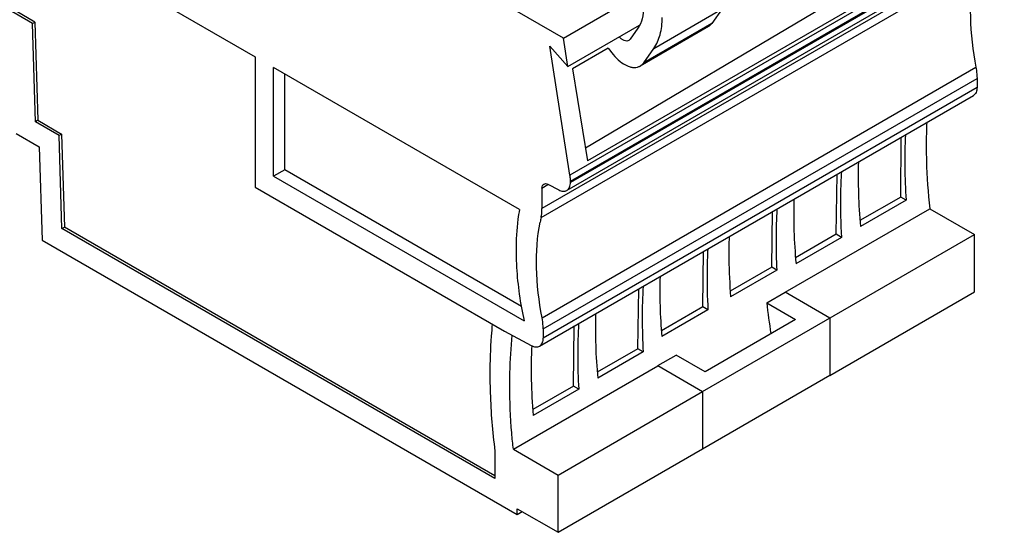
# Model space of a CAD drawing. Header units: inches. Extents: x 0 to 22, y 0 to 17.
# Tile 4 of 24: x 3.2 to 5.4, y 11.5 to 12.7. Entities that reach past the tile are written whole.
import ezdxf

# ---------------------------------------------------------------- set-up
doc = ezdxf.new("R2010")
doc.units = ezdxf.units.IN
doc.header["$LTSCALE"] = 1.21
doc.header["$MEASUREMENT"] = 0
doc.layers.get('0').update_dxf_attribs({"linetype": 'CONTINUOUS'})

msp = doc.modelspace()

# ---------------------------------------------------------------- linework, layer by layer
at = {"color": 7, "linetype": 'CONTINUOUS'}
for p, q in [((4.3859, 12.6447), (1.0096, 14.5941)), ((1.7025, 13.752), (3.693, 12.6028)), ((3.1931, 12.6776), (2.2414, 13.2271)), ((3.1987, 12.6808), (2.247, 13.2304)), ((5.3748, 12.8995), (4.4004, 12.3369)), ((5.2842, 12.9009), (4.4354, 12.3972)), ((4.4015, 12.3237), (5.3759, 12.8863)), ((5.3759, 12.8832), (4.4015, 12.3206)), ((5.3333, 12.8847), (4.4401, 12.369)), ((5.3677, 12.8652), (4.3933, 12.3026)), ((4.3354, 12.2417), (5.3098, 12.8043)), ((5.3118, 12.8243), (4.3375, 12.2617)), ((4.3859, 12.6447), (4.5015, 12.7114)), ((4.5889, 12.6217), (4.742, 12.7101)), ((4.742, 12.7101), (4.7193, 12.6778)), ((3.1931, 12.6776), (3.1987, 12.6808)), ((3.1997, 12.4569), (3.1931, 12.6776)), ((3.1987, 12.6808), (3.2052, 12.4601)), ((4.3959, 12.581), (4.5564, 12.6737)), ((4.7193, 12.6778), (4.5662, 12.5894)), ((4.5527, 12.6667), (4.5356, 12.6423)), ((4.7113, 12.6704), (4.5582, 12.582)), ((4.3548, 12.6269), (4.3959, 12.581)), ((4.4004, 12.3369), (4.3548, 12.6269)), ((4.3959, 12.581), (4.3859, 12.6447)), ((4.5356, 12.6423), (4.5325, 12.6395)), ((4.4864, 12.6219), (4.406, 12.5755)), ((4.4864, 12.6219), (4.4977, 12.6078)), ((4.5662, 12.5894), (4.5889, 12.6217)), ((3.693, 12.6028), (3.693, 12.3102)), ((4.2869, 12.2598), (3.7348, 12.5786)), ((3.7348, 12.3343), (3.7348, 12.5786)), ((3.7598, 12.3488), (3.7598, 12.5642)), ((4.3378, 12.0165), (5.3121, 12.5791)), ((4.406, 12.5755), (4.4401, 12.369)), ((4.3403, 11.9916), (5.3146, 12.5542)), ((5.3146, 12.5542), (5.3146, 12.5336)), ((5.3146, 12.5336), (4.3403, 11.9711)), ((4.3321, 11.953), (5.3065, 12.5156)), ((3.2052, 12.4601), (3.1997, 12.4569)), ((3.253, 12.4261), (3.1997, 12.4569)), ((3.2052, 12.4601), (3.2586, 12.4293)), ((3.1567, 12.4303), (3.2086, 12.4003)), ((3.2586, 12.4293), (3.253, 12.4261)), ((3.2586, 12.4293), (3.2648, 12.22)), ((3.2592, 12.2167), (3.253, 12.4261)), ((5.1433, 12.2877), (5.1443, 12.422)), ((3.2086, 12.4003), (3.2148, 12.191)), ((3.7598, 12.3488), (3.7348, 12.3343)), ((4.2915, 12.0418), (3.7598, 12.3488)), ((3.7348, 12.3343), (4.2975, 12.0094)), ((4.4015, 12.3206), (4.4015, 12.3237)), ((4.9983, 12.204), (5.0003, 12.3388)), ((3.693, 12.3102), (4.2537, 11.9865)), ((4.3375, 12.308), (4.351, 12.3158)), ((4.3375, 12.308), (4.3375, 12.2617)), ((4.3507, 12.3164), (4.3751, 12.3037)), ((5.1433, 12.2877), (5.0517, 12.2348)), ((5.1553, 12.2807), (5.0528, 12.2216)), ((5.1553, 12.2807), (5.1433, 12.2877)), ((4.8537, 12.1301), (4.8555, 12.2553)), ((4.8836, 12.0738), (5.2086, 12.2614)), ((5.2086, 12.2614), (5.309, 12.2034)), ((3.2592, 12.2167), (3.2648, 12.22)), ((4.2317, 11.6553), (3.2592, 12.2167)), ((4.2317, 11.6617), (3.2648, 12.22)), ((3.2148, 12.191), (4.2818, 11.5749)), ((4.6984, 11.8508), (5.309, 12.2034)), ((4.9983, 12.204), (4.907, 12.1513)), ((5.0103, 12.197), (4.908, 12.138)), ((5.0103, 12.197), (4.9983, 12.204)), ((5.309, 12.0748), (5.309, 12.2034)), ((4.699, 12.0408), (4.7003, 12.1657)), ((4.8537, 12.1301), (4.7603, 12.0762)), ((4.865, 12.1236), (4.7611, 12.0636)), ((4.865, 12.1236), (4.8537, 12.1301)), ((4.5529, 11.9468), (4.5549, 12.0817)), ((4.8422, 12.0503), (4.8835, 12.0741)), ((4.9843, 12.0159), (4.8835, 12.0741)), ((4.9841, 11.8872), (5.309, 12.0748)), ((4.699, 12.0408), (4.6056, 11.9869)), ((4.7103, 12.0343), (4.6065, 11.9744)), ((4.7103, 12.0343), (4.699, 12.0408)), ((4.8422, 12.0503), (4.9071, 12.0128)), ((4.9071, 12.0128), (4.7038, 11.8955)), ((4.9841, 12.0157), (4.9841, 11.8872)), ((4.2537, 11.9865), (4.3134, 11.9544)), ((4.3403, 11.9916), (4.3403, 11.9711)), ((4.4081, 11.8632), (4.4101, 11.9981)), ((4.5529, 11.9468), (4.4616, 11.8941)), ((4.5649, 11.9398), (4.5529, 11.9468)), ((4.5649, 11.9398), (4.4626, 11.8808)), ((4.5976, 11.909), (4.639, 11.9329)), ((4.7038, 11.8955), (4.639, 11.9329)), ((4.2732, 11.7213), (4.5977, 11.9087)), ((4.5976, 11.909), (4.6984, 11.8508)), ((4.9843, 11.8867), (4.6984, 11.7216)), ((4.4081, 11.8632), (4.3167, 11.8104)), ((4.4201, 11.8563), (4.3176, 11.7971)), ((4.4201, 11.8563), (4.4081, 11.8632)), ((4.3737, 11.6633), (4.6981, 11.8506)), ((4.6984, 11.8508), (4.6984, 11.7216)), ((4.2732, 11.7213), (4.3737, 11.6633)), ((4.3737, 11.5347), (4.6981, 11.7221)), ((4.2317, 11.7173), (4.2317, 11.6553)), ((4.3737, 11.5347), (4.3737, 11.6633)), ((4.2818, 11.5878), (4.3737, 11.5347)), ((4.2818, 11.5749), (4.2818, 11.5878)), ((4.2818, 11.5749), (4.2929, 11.5813))]:
    msp.add_line(p, q, dxfattribs=at)
for centre, radius, start, end in [((6.3365, 12.4048), 1.136, 177.4565, 180.0243), ((6.1704, 12.2759), 1.1625, 176.6165, 179.1491), ((6.2989, 12.2754), 1.291, 179.2097, 183.4791), ((4.7234, 12.1564), 0.3972, 167.6103, 169.122), ((5.8853, 12.1609), 1.1281, 178.0655, 180.6349), ((5.8671, 12.1081), 1.1589, 176.8717, 179.4052), ((5.9997, 12.1621), 1.2424, 180.6299, 184.5438), ((5.9869, 12.1079), 1.2787, 179.4534, 183.2991), ((6.3133, 12.2119), 1.4799, 186.2714, 188.9844)]:
    msp.add_arc(centre, radius, start, end, dxfattribs=at)
for centre, major_axis, ratio, start_param, end_param in [((6.0432, 11.8621), (-0.6216, 1.0958), 0.582348, 7.022846, 7.163724), ((5.9386, 11.8017), (-0.6461, 1.0816), 0.567168, 0.726795, 0.867673), ((5.7938, 11.7181), (-0.6461, 1.0816), 0.567168, 0.726795, 0.867673), ((5.7541, 11.6952), (-0.6131, 1.1007), 0.587319, 7.027442, 7.158911), ((5.4931, 11.5445), (-0.6461, 1.0816), 0.567168, 0.726795, 0.858263), ((5.4535, 11.5216), (-0.6131, 1.1007), 0.587319, 7.027442, 7.16832), ((5.3484, 11.461), (-0.6461, 1.0816), 0.567168, 0.726795, 0.867673), ((5.3087, 11.438), (-0.6131, 1.1007), 0.587319, 7.027442, 7.16832), ((5.2041, 11.3776), (-0.6381, 1.0863), 0.572271, 0.719015, 0.871812)]:
    msp.add_ellipse(centre, major_axis=major_axis, ratio=ratio, start_param=start_param, end_param=end_param, dxfattribs=at)
for points, knots in [([(5.3077, 12.794), (5.3013, 12.7606), (5.2964, 12.6881), (5.3049, 12.6163), (5.3121, 12.5791)], [0, 0, 0, 0, 0.47314, 1, 1, 1, 1]), ([(4.5658, 12.7154), (4.5658, 12.7062), (4.564, 12.6891), (4.5572, 12.6731), (4.5527, 12.6667)], [0, 0, 0, 0, 0.537146, 1, 1, 1, 1]), ([(4.5889, 12.6217), (4.5953, 12.6309), (4.6024, 12.6474), (4.6068, 12.6714), (4.6075, 12.6845), (4.6075, 12.6913)], [0, 0, 0, 0, 0.462327, 0.72147, 1, 1, 1, 1]), ([(4.7193, 12.6778), (4.7188, 12.6771), (4.7165, 12.6742), (4.7137, 12.6718), (4.7113, 12.6704)], [0, 0, 0, 0, 0.257436, 1, 1, 1, 1]), ([(4.5325, 12.6395), (4.5311, 12.6386), (4.5276, 12.6378), (4.5219, 12.639), (4.5161, 12.6422), (4.5126, 12.6454), (4.5109, 12.6473)], [0, 0, 0, 0, 0.197788, 0.424916, 0.693535, 1, 1, 1, 1]), ([(4.4977, 12.6078), (4.5023, 12.6021), (4.5118, 12.5922), (4.5258, 12.5832), (4.537, 12.5794), (4.5448, 12.5784), (4.5519, 12.5792), (4.5563, 12.5809), (4.5582, 12.582)], [0, 0, 0, 0, 0.307079, 0.577661, 0.696666, 0.805042, 0.904919, 1, 1, 1, 1]), ([(4.5582, 12.582), (4.559, 12.5825), (4.562, 12.5845), (4.5646, 12.5872), (4.5662, 12.5894)], [0, 0, 0, 0, 0.245758, 1, 1, 1, 1]), ([(5.3121, 12.5791), (5.3125, 12.577), (5.3139, 12.5687), (5.3146, 12.5604), (5.3146, 12.5542)], [0, 0, 0, 0, 0.259878, 1, 1, 1, 1]), ([(5.3146, 12.5336), (5.3146, 12.5299), (5.3138, 12.5243), (5.3102, 12.5184), (5.3078, 12.5164), (5.3065, 12.5156)], [0, 0, 0, 0, 0.547747, 0.781586, 1, 1, 1, 1]), ([(5.2005, 12.4043), (5.2005, 12.3926), (5.2012, 12.3449), (5.2046, 12.2973), (5.2086, 12.2614)], [0, 0, 0, 0, 0.244133, 1, 1, 1, 1]), ([(4.3416, 12.317), (4.3428, 12.3177), (4.3461, 12.3183), (4.3491, 12.3172), (4.3507, 12.3164)], [0, 0, 0, 0, 0.453713, 1, 1, 1, 1]), ([(4.3933, 12.3026), (4.3946, 12.3033), (4.3971, 12.3054), (4.4007, 12.3113), (4.4015, 12.3169), (4.4015, 12.3206)], [0, 0, 0, 0, 0.218419, 0.452256, 1, 1, 1, 1]), ([(4.4015, 12.3237), (4.4015, 12.3248), (4.4014, 12.3292), (4.4009, 12.3336), (4.4004, 12.3369)], [0, 0, 0, 0, 0.241729, 1, 1, 1, 1]), ([(4.3375, 12.308), (4.3375, 12.3098), (4.3379, 12.3133), (4.3402, 12.3162), (4.3416, 12.317)], [0, 0, 0, 0, 0.550823, 1, 1, 1, 1]), ([(4.3751, 12.3037), (4.3782, 12.3022), (4.3843, 12.3), (4.3909, 12.3012), (4.3933, 12.3026)], [0, 0, 0, 0, 0.546373, 1, 1, 1, 1]), ([(4.2869, 12.2598), (4.2856, 12.2525), (4.281, 12.2221), (4.2793, 12.1912), (4.2793, 12.1678)], [0, 0, 0, 0, 0.240838, 1, 1, 1, 1]), ([(4.3354, 12.2417), (4.3358, 12.2432), (4.337, 12.2498), (4.3375, 12.2566), (4.3375, 12.2617)], [0, 0, 0, 0, 0.238811, 1, 1, 1, 1]), ([(4.3378, 12.0165), (4.3306, 12.0537), (4.3221, 12.1255), (4.3269, 12.198), (4.3333, 12.2314)], [0, 0, 0, 0, 0.52686, 1, 1, 1, 1]), ([(4.2793, 12.1678), (4.2793, 12.1551), (4.2809, 12.1019), (4.2888, 12.049), (4.2975, 12.0094)], [0, 0, 0, 0, 0.238773, 1, 1, 1, 1]), ([(4.3403, 11.9916), (4.3403, 11.9936), (4.34, 12.002), (4.339, 12.0103), (4.3378, 12.0165)], [0, 0, 0, 0, 0.240012, 1, 1, 1, 1]), ([(4.2259, 12.0026), (4.225, 11.9934), (4.2218, 11.9559), (4.2206, 11.9183), (4.2206, 11.8899)], [0, 0, 0, 0, 0.244742, 1, 1, 1, 1]), ([(4.2651, 11.8642), (4.2651, 11.8739), (4.2656, 11.9116), (4.2679, 11.9494), (4.2708, 11.9773)], [0, 0, 0, 0, 0.255619, 1, 1, 1, 1]), ([(4.3321, 11.953), (4.3334, 11.9538), (4.3358, 11.9558), (4.3395, 11.9618), (4.3403, 11.9673), (4.3403, 11.9711)], [0, 0, 0, 0, 0.218414, 0.452253, 1, 1, 1, 1]), ([(4.3134, 11.9544), (4.3165, 11.9528), (4.3227, 11.9504), (4.3296, 11.9516), (4.3321, 11.953)], [0, 0, 0, 0, 0.547876, 1, 1, 1, 1]), ([(4.2206, 11.8899), (4.2206, 11.8759), (4.2215, 11.8182), (4.2263, 11.7606), (4.2317, 11.7173)], [0, 0, 0, 0, 0.243354, 1, 1, 1, 1]), ([(4.2732, 11.7213), (4.2718, 11.7335), (4.2672, 11.781), (4.2651, 11.8287), (4.2651, 11.8642)], [0, 0, 0, 0, 0.255859, 1, 1, 1, 1])]:
    msp.add_open_spline(points, degree=3, knots=knots, dxfattribs=at)

doc.saveas('drawing.dxf')
